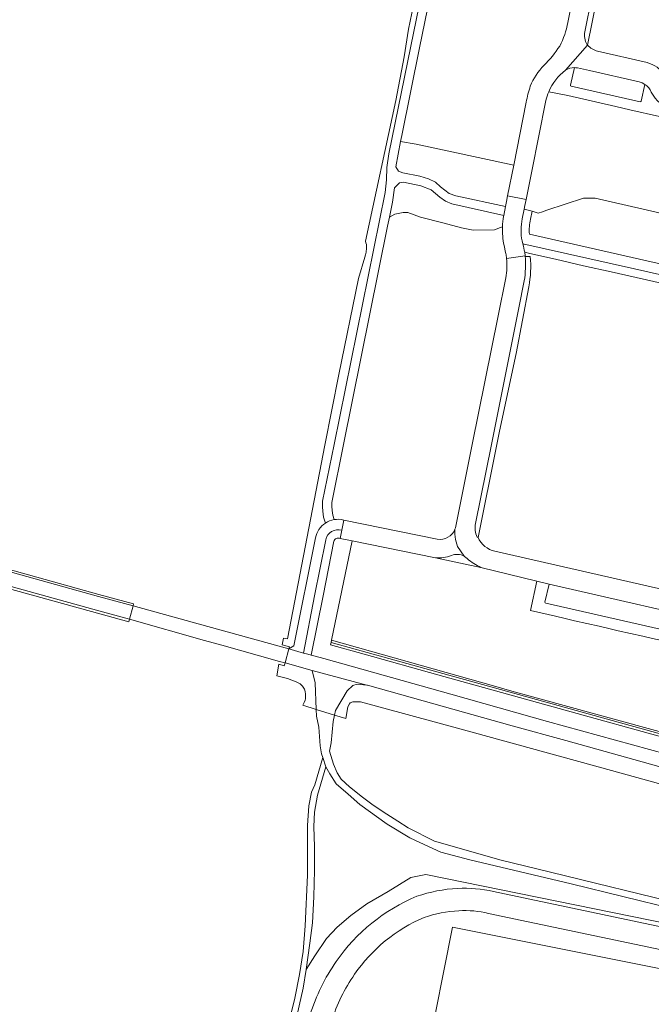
# Model space of a CAD drawing. Header units: metres. Extents: x 151213 to 156373, y 469495 to 475754.
# Tile 25 of 230: x 153025 to 153177, y 471865 to 472102. Entities that reach past the tile are written whole.
import ezdxf

# ---------------------------------------------------------------- set-up
doc = ezdxf.new("R2010")
doc.units = ezdxf.units.M
for name, color, linetype, lineweight in [('B-WE-OG-TERREIN_BEGROEID-GV', 252, 'Continuous', 18), ('B-WE-VH-GESLOTENVERHARDING_ASFALT-GV', 252, 'Continuous', 18), ('B-WE-VH-HALFVERHARDING_GRAVEL-GV', 252, 'Continuous', 18), ('B-WE-VH-ONVERHARD-GV', 252, 'Continuous', 18), ('B-WE-VH-OPENVERHARDING_BETONSTRAATSTEEN-GV', 252, 'Continuous', 18), ('B-WE-VH-OPENVERHARDING_TEGEL-GV', 252, 'Continuous', 18)]:
    doc.layers.add(name, color=color, linetype=linetype, lineweight=lineweight)

msp = doc.modelspace()

# ---------------------------------------------------------------- linework, layer by layer
at = {"layer": 'B-WE-OG-TERREIN_BEGROEID-GV', "flags": 128}
for points in [[(153098.915, 471981.094), (153098.761, 471981.543), (153098.461, 471982.5), (153098.251, 471983.956), (153098.168, 471985.019), (153098.23, 471986.33), (153101.003, 472000), (153113.3, 472060.63), (153113.62, 472063.64), (153113.73, 472066.6), (153114.21, 472069.89), (153119.499, 472095.839), (153132.57, 472159.7)], [(153122.132, 472115.409), (153118.934, 472099.923), (153117.906, 472093.229), (153115.87, 472082.769), (153108.596, 472048.929), (153108.661, 472048.5), (153108.76, 472048.117), (153108.8, 472047.632), (153108.8, 472047.22), (153108.721, 472046.234), (153108.568, 472045.585), (153108.359, 472045.042), (153106.892, 472039.931), (153102.11, 472016.802), (153098.753, 471999.809), (153089.79, 471953.233), (153088.844, 471953.415), (153088.808, 471953.422)], [(153141.78, 472054.882), (153141.828, 472055.124), (153129.337, 472057.918), (153127.851, 472058.496), (153126.433, 472059.474), (153124.329, 472061.298), (153121.885, 472062.238), (153117.678, 472063.09), (153116.764, 472062.944), (153115.572, 472061.756), (153115.08, 472058.295), (153114.335, 472054.702), (153115.602, 472055.435), (153117.596, 472055.825), (153118.767, 472055.782), (153121.813, 472054.652), (153127.175, 472053.358), (153131.642, 472052.097), (153134.46, 472051.577), (153139.619, 472051.663), (153141.049, 472052.227), (153141.535, 472052.396)], [(153207.074, 472037.202), (153207.458, 472040.361), (153208.893, 472047.524), (153203.759, 472048.88), (153200.907, 472049.787), (153199.135, 472050.479), (153197.723, 472051.506), (153191.074, 472053.036), (153189.194, 472052.856), (153187.725, 472052.64), (153184.613, 472053.072), (153181.89, 472053.85), (153180.939, 472054.498), (153179.229, 472055.762), (153163.886, 472059.293), (153161.058, 472059.296), (153152.197, 472056.357), (153151.16, 472055.968), (153150.123, 472055.622), (153148.694, 472056.144), (153148.306, 472054.179)], [(153148.023, 472050.61), (153207.074, 472037.202)], [(153088.808, 471953.422), (153088.504, 471951.77), (153088.776, 471951.695), (153090.255, 471951.288), (153090.122, 471950.806), (153091.323, 471951.59), (153096.522, 471977.536)], [(153100.971, 471976.704), (153098.355, 471963.569), (153095.438, 471949.326), (153096.428, 471949.061), (153098.517, 471948.477), (153129.103, 471939.924), (153152.39, 471933.375), (153185.103, 471924.371), (153215.252, 471916.427), (153229.926, 471912.767), (153248.701, 471908.477), (153284.875, 471900.134)], [(153284.875, 471900.134), (153325.764, 471890.793), (153326.527, 471894.154), (153325.247, 471894.456), (153325.123, 471894.552), (153325.102, 471894.696), (153325.138, 471894.845), (153311.783, 471897.875), (153246.315, 471912.859), (153214.762, 471920.502), (153187.967, 471927.437), (153162.392, 471934.436), (153125.983, 471944.566), (153108.216, 471949.572), (153100.152, 471951.814), (153100.262, 471952.346), (153100.381, 471952.921), (153105.32, 471976.796), (153102.434, 471977.379)], [(153182.602, 471921.582), (153156.765, 471928.749), (153143.839, 471932.288), (153122.419, 471938.354), (153109.012, 471942.072), (153108.839, 471942.118), (153106.519, 471942.35), (153105.507, 471941.987), (153104.178, 471940.741), (153101.311, 471935.978), (153101.086, 471934.908), (153103.859, 471934.097), (153104.308, 471936.874), (153104.67, 471937.589), (153104.901, 471937.834), (153105.481, 471938.071), (153106.383, 471938.112), (153106.871, 471938.094), (153107.342, 471938.047), (153130.682, 471931.746), (153163.157, 471922.816), (153199.717, 471912.729)], [(153253.17, 471797.766), (153267.37, 471867.151), (153123.099, 471896.545), (153119.492, 471895.817), (153114.051, 471892.458), (153108.878, 471889.503), (153105.049, 471886.681), (153101.757, 471883.86), (153099.205, 471881.172), (153096.383, 471877.007), (153094.247, 471873.696), (153093.57, 471869.19), (153089.57, 471851.47)], [(153139.367, 471892.431), (153191.855, 471881.407), (153228.725, 471873.645)], [(153227.617, 471868.36), (153138.209, 471887.186)]]:
    msp.add_lwpolyline(points, dxfattribs=at)
for points in [[(153142.246, 472057.217), (153142.489, 472058.436), (153142.771, 472059.848), (153144.236, 472067.183), (153120.786, 472072.225), (153117.007, 472072.886), (153115.856, 472066.822), (153116.514, 472065.746), (153117.545, 472065.364), (153121.627, 472064.581), (153123.734, 472063.889), (153125.388, 472063.088), (153126.644, 472061.972), (153128.671, 472060.407), (153130.33, 472059.859)], [(153143.808, 471940.663), (153139.953, 471941.754), (153100.381, 471952.921), (153100.262, 471952.346), (153183.251, 471929.309), (153183.368, 471929.837)], [(153095.716, 471945.599), (153089.177, 471947.429), (153088.973, 471946.768), (153087.717, 471947.123), (153087.23, 471944.323), (153089.748, 471943.676), (153090.831, 471943.285), (153091.891, 471942.856), (153092.837, 471942.403), (153093.426, 471941.836), (153093.864, 471941.162), (153094.052, 471940.597), (153094.145, 471939.945), (153094.143, 471939.349), (153094.094, 471938.814), (153094.03, 471938.485), (153093.808, 471937.954), (153093.503, 471937.293), (153096.664, 471936.26), (153096.438, 471942.684)], [(153228.679, 471864.089), (153216.098, 471801.05), (153117.127, 471821.664), (153129.543, 471883.874)], [(153117.127, 471821.664), (153216.098, 471801.05), (153228.679, 471864.089), (153129.543, 471883.874)]]:
    msp.add_lwpolyline(points, close=True, dxfattribs=at)
at = {"layer": 'B-WE-OG-TERREIN_BEGROEID-GV'}
for points in [[(153141.535, 472052.396, -0.0325831), (153141.78, 472054.882)], [(153148.306, 472054.179, 0.0849192), (153148.023, 472050.61)], [(153096.522, 471977.536, -0.2021349), (153098.915, 471981.094)], [(153102.434, 471977.379, 0.487364), (153100.971, 471976.704)], [(153120.935, 471891.3, -0.0696473), (153130.74, 471893.189)], [(153130.74, 471893.189, -0.0695519), (153139.367, 471892.431)], [(153101.503, 471875.592, -0.1443947), (153120.935, 471891.3)], [(153131.016, 471887.825, 0.0696332), (153122.672, 471886.218)], [(153138.209, 471887.186, 0.0702088), (153131.016, 471887.825)], [(153122.672, 471886.218, 0.1417004), (153105.916, 471872.53)], [(153095.233, 471862.793, -0.076535), (153101.503, 471875.592)], [(153105.916, 471872.53, 0.0765794), (153100.365, 471861.209)]]:
    msp.add_lwpolyline(points, format="xyb", dxfattribs=at)
at = {"layer": 'B-WE-VH-GESLOTENVERHARDING_ASFALT-GV', "flags": 128}
for points in [[(153132.57, 472159.7), (153119.499, 472095.839), (153114.21, 472069.89), (153113.73, 472066.6), (153113.62, 472063.64), (153113.3, 472060.63), (153101.003, 472000), (153098.23, 471986.33), (153098.168, 471985.019), (153098.251, 471983.956), (153098.461, 471982.5), (153098.761, 471981.543), (153098.915, 471981.094)], [(153103.269, 472000), (153113.88, 472052.507), (153114.335, 472054.702), (153115.08, 472058.295), (153115.572, 472061.756), (153116.764, 472062.944), (153117.678, 472063.09), (153121.885, 472062.238), (153124.329, 472061.298), (153126.433, 472059.474), (153127.851, 472058.496), (153129.337, 472057.918), (153141.828, 472055.124), (153142.246, 472057.217), (153130.33, 472059.859), (153128.671, 472060.407), (153126.644, 472061.972), (153125.388, 472063.088), (153123.734, 472063.889), (153121.627, 472064.581), (153117.545, 472065.364), (153116.514, 472065.746), (153115.856, 472066.822), (153117.007, 472072.886), (153117.286, 472074.359), (153121.52, 472095.4), (153134.38, 472158.04)], [(153101.003, 471981.915), (153100.731, 471982.962), (153100.528, 471984.147), (153100.422, 471985.136), (153100.44, 471986), (153103.269, 472000)], [(152980.379, 471976.946), (153051.557, 471957.315), (153051.725, 471957.931), (153044.321, 471960.01), (153001.183, 471971.885)], [(153001.183, 471971.885), (153044.321, 471960.01), (153051.725, 471957.931), (153052.6, 471961.141), (153044.253, 471963.44), (153001.317, 471975.345)], [(153001.317, 471975.345), (153044.253, 471963.44), (153052.6, 471961.141), (153052.732, 471961.623), (153044.386, 471963.922), (153001.451, 471975.827)], [(153185.103, 471924.371), (153152.39, 471933.375), (153129.103, 471939.924), (153098.517, 471948.477), (153096.428, 471949.061), (153095.438, 471949.326), (153094.636, 471949.54), (153093.665, 471949.812), (153090.122, 471950.806), (153089.177, 471947.429), (153095.716, 471945.599), (153108.839, 471942.118), (153109.012, 471942.072), (153122.419, 471938.354), (153143.839, 471932.288), (153156.765, 471928.749), (153182.602, 471921.582)], [(153185.32, 471889.24), (153153.14, 471897.12), (153141.21, 471899.99), (153125.15, 471904.57), (153118.8, 471907.79), (153116.35, 471909.33), (153112.83, 471911.63), (153110.1, 471913.44), (153107.85, 471915.14), (153104.67, 471917.64), (153102.7, 471919.46), (153101.74, 471920.97), (153100.87, 471923.09), (153099.91, 471926.18), (153100.268, 471928.247), (153100.766, 471933.383), (153101.086, 471934.908), (153096.664, 471936.26), (153096.745, 471934.616), (153097.354, 471931.986), (153097.633, 471927.492), (153097.998, 471925.608), (153098.276, 471924.72), (153098.989, 471922.448), (153099.94, 471920.74), (153101.48, 471918.33), (153104.38, 471915.84), (153107.19, 471913.4), (153113.78, 471908.62), (153119.26, 471905.4), (153121.64, 471904.21), (153126.73, 471901.95), (153133.66, 471900.03), (153158.09, 471894.29), (153182.98, 471888.19)]]:
    msp.add_lwpolyline(points, dxfattribs=at)
at = {"layer": 'B-WE-VH-GESLOTENVERHARDING_ASFALT-GV'}
msp.add_lwpolyline([(153098.915, 471981.094, -0.1028816), (153101.003, 471981.915)], format="xyb", dxfattribs=at)
at = {"layer": 'B-WE-VH-GESLOTENVERHARDING_ASFALT-GV', "flags": 128}
for points in [[(153090.122, 471950.806), (153070.628, 471956.175), (153052.6, 471961.141), (153051.725, 471957.931), (153069.818, 471952.849), (153073.935, 471951.693), (153087.835, 471947.804), (153089.177, 471947.429)], [(153101.086, 471934.908), (153101.311, 471935.978), (153104.178, 471940.741), (153105.507, 471941.987), (153106.519, 471942.35), (153108.839, 471942.118), (153095.716, 471945.599), (153096.438, 471942.684), (153096.664, 471936.26)]]:
    msp.add_lwpolyline(points, close=True, dxfattribs=at)
at = {"layer": 'B-WE-VH-HALFVERHARDING_GRAVEL-GV'}
for points in [[(153130.74, 471893.189, 0.0696473), (153120.935, 471891.3)], [(153139.367, 471892.431, 0.0695519), (153130.74, 471893.189)], [(153120.935, 471891.3, 0.1443947), (153101.503, 471875.592)], [(153122.672, 471886.218, -0.0696332), (153131.016, 471887.825)], [(153131.016, 471887.825, -0.0702088), (153138.209, 471887.186)], [(153105.916, 471872.53, -0.1417004), (153122.672, 471886.218)], [(153101.503, 471875.592, 0.076535), (153095.233, 471862.793)], [(153100.365, 471861.209, -0.0765794), (153105.916, 471872.53)]]:
    msp.add_lwpolyline(points, format="xyb", dxfattribs=at)
at = {"layer": 'B-WE-VH-HALFVERHARDING_GRAVEL-GV', "flags": 128}
for points in [[(153228.725, 471873.645), (153191.855, 471881.407), (153139.367, 471892.431)], [(153138.209, 471887.186), (153227.617, 471868.36)]]:
    msp.add_lwpolyline(points, dxfattribs=at)
at = {"layer": 'B-WE-VH-ONVERHARD-GV', "flags": 128}
msp.add_lwpolyline([(153089.57, 471851.47), (153093.57, 471869.19), (153094.247, 471873.696), (153095.19, 471879.98), (153095.76, 471884.9), (153096.09, 471891.15), (153096.3, 471897.57), (153096.284, 471901.999), (153096.28, 471903.2), (153096.12, 471908.12), (153096.3, 471911.54), (153097.02, 471915.65), (153098.989, 471922.448), (153098.276, 471924.72), (153096.351, 471918.073), (153095.54, 471916.34), (153094.88, 471913.05), (153094.56, 471908.31), (153094.59, 471902.353), (153094.6, 471896.39), (153094, 471884.19), (153093.52, 471877.99), (153092.65, 471872.49), (153091.55, 471866.8), (153085.56, 471842.67)], dxfattribs=at)
at = {"layer": 'B-WE-VH-OPENVERHARDING_BETONSTRAATSTEEN-GV', "flags": 128}
for points in [[(153162.025, 472096.069), (153164.34, 472107.63), (153169.49, 472133.09), (153170.3, 472137.193), (153169.036, 472137.46), (153168.709, 472135.832), (153168.418, 472134.385), (153168.091, 472132.758)], [(153161.364, 472099.274), (153168.091, 472132.758), (153163.702, 472133.664), (153157.246, 472101.502)], [(153168.091, 472132.758), (153161.364, 472099.274)], [(153156.72, 472090.018), (153162.025, 472096.069)], [(153162.025, 472096.069), (153156.72, 472090.018)], [(153176.362, 472091.867), (153164.43, 472094.62)], [(153158.845, 472090.668), (153157.93, 472086.47), (153157.955, 472086.313), (153158.09, 472086.23), (153174.68, 472082.45), (153174.834, 472082.479), (153174.92, 472082.61), (153175.81, 472086.639)], [(153175.81, 472086.639), (153175.164, 472086.989), (153174.47, 472087.23), (153162.49, 472089.956), (153159.566, 472090.597)], [(153159.566, 472090.597), (153162.49, 472089.956), (153174.47, 472087.23), (153175.164, 472086.989), (153175.81, 472086.639)], [(153147.26, 472082.32), (153144.236, 472067.183), (153142.771, 472059.848), (153147.218, 472058.927), (153148.583, 472065.784), (153151.959, 472082.75)], [(153146.937, 472057.515), (153147.218, 472058.927), (153142.771, 472059.848), (153142.489, 472058.436), (153142.246, 472057.217), (153141.828, 472055.124), (153141.78, 472054.882)], [(153146.299, 472054.306), (153146.75, 472056.573), (153146.937, 472057.515)], [(153142.521, 472044.762), (153146.988, 472045.355), (153146.888, 472046.244), (153146.778, 472046.78), (153146.595, 472047.676), (153146.418, 472048.309), (153146.272, 472048.96)], [(153141.916, 472047.877), (153142.28, 472046.183), (153142.336, 472045.924)], [(153146.988, 472045.355), (153142.521, 472044.762)], [(153148.224, 472045.235), (153147.282, 472045.208), (153147.094, 472045.244), (153146.988, 472045.355)], [(153142.347, 472040.108), (153140.517, 472030.953), (153134.261, 472000), (153130.214, 471979.974)], [(153146.793, 472039.36), (153145.476, 472032.905), (153138.857, 472000), (153135.039, 471981.021)], [(153135.039, 471981.021), (153138.857, 472000), (153145.476, 472032.905), (153146.793, 472039.36)], [(153135.462, 471977.704), (153135.647, 471977.649), (153140.147, 472000), (153140.792, 472003.204), (153144.875, 472021.882), (153147.879, 472037.953)], [(153125.847, 471977.212), (153103.305, 471981.824), (153102.824, 471979.371), (153102.434, 471977.379), (153105.32, 471976.796), (153125.426, 471972.737)], [(153132.32, 471973.095), (153130.688, 471975.492), (153130.221, 471977.175), (153130.096, 471978.39), (153130.097, 471979.623)], [(153130.097, 471979.623), (153130.096, 471978.39), (153130.221, 471977.175), (153130.688, 471975.492), (153132.32, 471973.095)], [(153135.647, 471977.649), (153135.462, 471977.704)], [(153192.816, 471962.214), (153139.736, 471974.34)], [(153125.426, 471972.737), (153136.317, 471970.375)], [(153136.317, 471970.375), (153149.838, 471967.089), (153152.745, 471966.383), (153197.662, 471956.105)], [(153197.662, 471956.105), (153196.691, 471951.868), (153196.583, 471951.725), (153196.437, 471951.693), (153151.943, 471961.846), (153151.818, 471961.924), (153151.766, 471962.081), (153152.745, 471966.383), (153149.838, 471967.089), (153148.249, 471960.069), (153154.304, 471958.658), (153156.597, 471958.125), (153158.889, 471957.591), (153164.819, 471956.26), (153167.112, 471955.726), (153169.404, 471955.192), (153175.351, 471953.846), (153177.642, 471953.328), (153179.933, 471952.81), (153185.851, 471951.471), (153188.159, 471950.939), (153190.467, 471950.406), (153196.389, 471949.045), (153198.685, 471948.525)]]:
    msp.add_lwpolyline(points, dxfattribs=at)
at = {"layer": 'B-WE-VH-OPENVERHARDING_BETONSTRAATSTEEN-GV'}
for points in [[(153157.246, 472101.502, -0.0823971), (153155.321, 472095.857)], [(153161.364, 472099.274, 0.1805594), (153161.844, 472096.283)], [(153161.844, 472096.283, -0.1805594), (153161.364, 472099.274)], [(153161.844, 472096.283, 0.0429498), (153162.025, 472096.069)], [(153162.025, 472096.069, -0.0429498), (153161.844, 472096.283)], [(153155.321, 472095.857, -0.056881), (153151.534, 472091.204)], [(153164.43, 472094.62, -0.1509897), (153162.025, 472096.069)], [(153177.22, 472091.58, 0.0290104), (153176.362, 472091.867)], [(153180.78, 472088.71, 0.1499314), (153177.22, 472091.58)], [(153151.534, 472091.204, 0.101672), (153148.246, 472086.203)], [(153152.673, 472084.879, -0.1290969), (153156.72, 472090.018)], [(153156.72, 472090.018, -0.1504721), (153158.845, 472090.668)], [(153159.566, 472090.597, 0.045736), (153158.845, 472090.668)], [(153158.845, 472090.668, -0.045736), (153159.566, 472090.597)], [(153175.81, 472086.639, -0.157446), (153177.38, 472084.76)], [(153148.246, 472086.203, 0.0360208), (153147.26, 472082.32)], [(153151.959, 472082.75, -0.0440779), (153152.673, 472084.879)], [(153177.38, 472084.76, 0.217488), (153182.54, 472080.66)], [(153141.78, 472054.882, 0.0325831), (153141.535, 472052.396)], [(153146.272, 472048.96, -0.1026929), (153146.299, 472054.306)], [(153141.535, 472052.396, 0.0586535), (153141.916, 472047.877)], [(153142.336, 472045.924, -0.01816), (153142.521, 472044.762)], [(153142.521, 472044.762, -0.0782154), (153142.347, 472040.108)], [(153146.988, 472045.355, -0.0628897), (153146.793, 472039.36)], [(153146.793, 472039.36, 0.0628897), (153146.988, 472045.355)], [(153147.879, 472037.953, 0.0712678), (153148.224, 472045.235)], [(153135.039, 471981.021, 0.1588707), (153135.462, 471977.704)], [(153135.462, 471977.704, -0.1588707), (153135.039, 471981.021)], [(153130.097, 471979.623, -0.3563241), (153125.847, 471977.212)], [(153130.214, 471979.974, -0.025641), (153130.097, 471979.623)], [(153139.736, 471974.34, -0.2481812), (153135.647, 471977.649)], [(153129.25, 471973.272, -0.1017108), (153125.426, 471972.737)], [(153125.426, 471972.737, 0.1017108), (153129.25, 471973.272)], [(153132.32, 471973.095, 0.2394066), (153129.25, 471973.272)], [(153129.25, 471973.272, -0.2394066), (153132.32, 471973.095)], [(153132.513, 471972.974, 0.0134902), (153132.32, 471973.095)], [(153132.32, 471973.095, -0.0134902), (153132.513, 471972.974)], [(153133.078, 471972.493, 0.0553992), (153132.513, 471972.974)], [(153132.513, 471972.974, -0.0553992), (153133.078, 471972.493)], [(153136.317, 471970.375, -0.0487356), (153133.078, 471972.493)], [(153133.078, 471972.493, 0.0487356), (153136.317, 471970.375)]]:
    msp.add_lwpolyline(points, format="xyb", dxfattribs=at)
at = {"layer": 'B-WE-VH-OPENVERHARDING_BETONSTRAATSTEEN-GV', "flags": 128}
msp.add_lwpolyline([(153197.662, 471956.105), (153152.745, 471966.383), (153151.766, 471962.081), (153151.818, 471961.924), (153151.943, 471961.846), (153196.437, 471951.693), (153196.583, 471951.725), (153196.691, 471951.868)], close=True, dxfattribs=at)
at = {"layer": 'B-WE-VH-OPENVERHARDING_TEGEL-GV'}
for points in [[(153156.72, 472090.018, 0.1290969), (153152.673, 472084.879)], [(153158.845, 472090.668, 0.1504721), (153156.72, 472090.018)], [(153177.38, 472084.76, 0.157446), (153175.81, 472086.639)], [(153182.54, 472080.66, -0.217488), (153177.38, 472084.76)], [(153146.299, 472054.306, 0.1026929), (153146.272, 472048.96)], [(153148.023, 472050.61, -0.0849192), (153148.306, 472054.179)], [(153098.915, 471981.094, 0.2021349), (153096.522, 471977.536)], [(153101.003, 471981.915, 0.1028816), (153098.915, 471981.094)], [(153103.305, 471981.824, 0.1055671), (153101.003, 471981.915)], [(153099.007, 471977.074, -0.4445642), (153102.824, 471979.371)], [(153102.824, 471979.371, 0.4445642), (153099.007, 471977.074)], [(153100.971, 471976.704, -0.487364), (153102.434, 471977.379)]]:
    msp.add_lwpolyline(points, format="xyb", dxfattribs=at)
at = {"layer": 'B-WE-VH-OPENVERHARDING_TEGEL-GV', "flags": 128}
for points in [[(153175.81, 472086.639), (153174.92, 472082.61), (153174.834, 472082.479), (153174.68, 472082.45), (153158.09, 472086.23), (153157.955, 472086.313), (153157.93, 472086.47), (153158.845, 472090.668)], [(153152.673, 472084.879), (153157.27, 472083.95), (153168.81, 472081.31), (153170.486, 472080.929), (153172.2, 472080.54), (153179.33, 472078.92), (153181.022, 472078.532)], [(153148.694, 472056.144), (153146.75, 472056.573), (153146.299, 472054.306)], [(153148.306, 472054.179), (153148.694, 472056.144)], [(153146.272, 472048.96), (153146.418, 472048.309), (153173.339, 472042.271), (153198.543, 472036.569), (153209.297, 472034.253), (153209.251, 472034.708), (153209.162, 472036.728), (153207.074, 472037.202), (153148.023, 472050.61)], [(153146.418, 472048.309), (153146.595, 472047.676), (153146.778, 472046.78), (153146.888, 472046.244), (153148.142, 472045.985), (153154.267, 472044.591), (153161.064, 472042.995), (153167.719, 472041.5), (153190.783, 472036.304), (153201.523, 472033.871), (153209.674, 472031.999)], [(153209.297, 472034.253), (153198.543, 472036.569), (153173.339, 472042.271), (153146.418, 472048.309)], [(153102.824, 471979.371), (153103.305, 471981.824)], [(153102.434, 471977.379), (153102.824, 471979.371)], [(153096.522, 471977.536), (153091.323, 471951.59), (153090.122, 471950.806), (153093.665, 471949.812), (153096.293, 471963.607), (153099.007, 471977.074)], [(153099.007, 471977.074), (153096.293, 471963.607), (153093.665, 471949.812), (153094.636, 471949.54), (153095.438, 471949.326), (153098.355, 471963.569), (153100.971, 471976.704)]]:
    msp.add_lwpolyline(points, dxfattribs=at)

doc.saveas('drawing.dxf')
